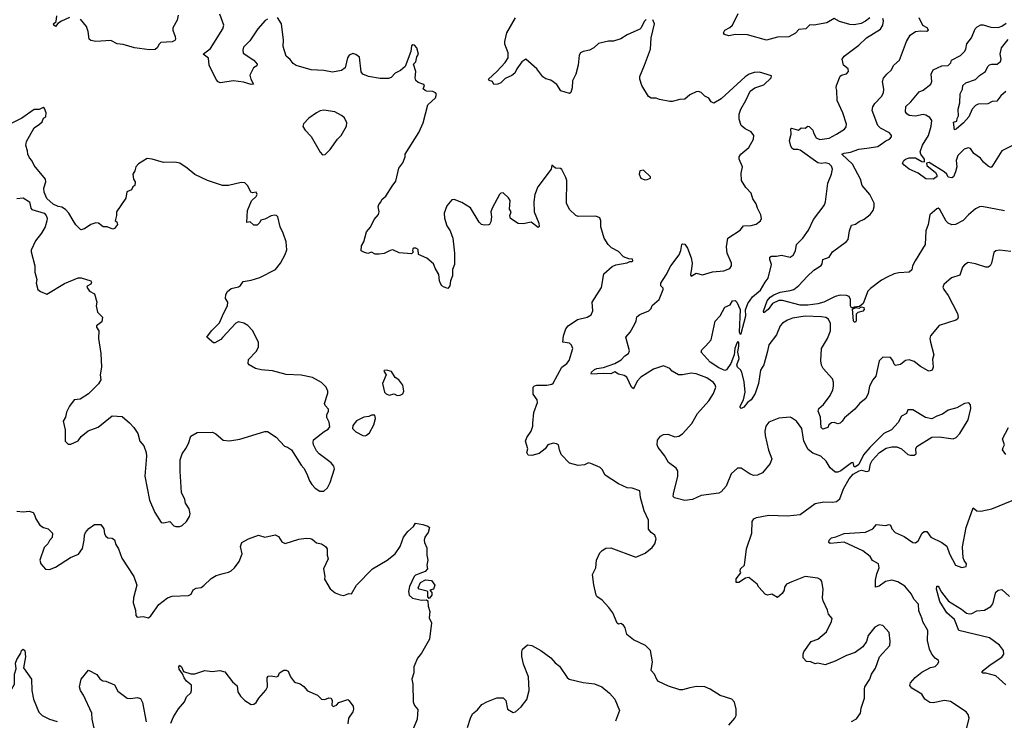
# Model space of a CAD drawing. Extents: x 2133461 to 2293071, y 753526 to 916327.
# Tile 20 of 256: x 2205438 to 2213294, y 784577 to 790169. Entities that reach past the tile are written whole.
import ezdxf

# ---------------------------------------------------------------- set-up
doc = ezdxf.new("R2010")
doc.units = 0

msp = doc.modelspace()

# ---------------------------------------------------------------- linework, layer by layer
at = {"layer": '0CON10XD'}
for points in [[(2205835, 790186.7), (2205772.2, 790157.8), (2205742.5, 790137.5), (2205725, 790116), (2205710, 790125), (2205708, 790135), (2205728.8, 790155), (2205735, 790200)], [(2206702, 790205), (2206695.8, 790164.2), (2206660, 790105), (2206660, 790085), (2206680, 790035), (2206682.5, 790015), (2206676.7, 790003.3), (2206655, 789993.3), (2206565, 789986.2), (2206550, 789975), (2206535, 789943.3), (2206517.8, 789932.2), (2206475, 789928.5), (2206355, 789943.3), (2206265, 789971.1), (2206215, 789977.5), (2206165, 790002), (2206045, 789996), (2206005, 790004), (2205992.5, 790015), (2205984.3, 790075), (2205970, 790115), (2205922.7, 790172.7)], [(2207415, 790173.3), (2207396, 790164), (2207338, 790095), (2207275, 790000), (2207225, 789950), (2207218, 789925), (2207220.7, 789900.7), (2207306.4, 789846.4), (2207332.5, 789815), (2207329.3, 789800.7), (2207302.5, 789785), (2207273.6, 789726.4), (2207281.2, 789695), (2207302.5, 789655), (2207285, 789651.2), (2207225, 789669.2), (2207145, 789680), (2207036.4, 789666.4), (2207022.5, 789672.5), (2207005, 789692.5), (2206951.2, 789805), (2206945, 789862.5), (2206902.5, 789895), (2206960.5, 789939.5), (2207060, 790095), (2207065.8, 790125), (2207035, 790213.3)], [(2210298.3, 788261.7), (2210255, 788277.5), (2210215, 788318.8), (2210159.5, 788349.5), (2210133.8, 788375), (2210101.2, 788425), (2210073.9, 788516.1), (2210073.3, 788565), (2210066.4, 788586.4), (2210035, 788600), (2209895, 788598.8), (2209875, 788606.7), (2209825, 788653.3), (2209800, 788705), (2209803.3, 788885), (2209795, 788910), (2209763, 788973), (2209751.7, 788981.7), (2209713, 788983), (2209685, 789007.5), (2209677.5, 788975), (2209572, 788835), (2209548.8, 788775), (2209540, 788715), (2209542.5, 788635), (2209580, 788545), (2209581.7, 788518.3), (2209575, 788510), (2209517.5, 788552.5), (2209455, 788540), (2209415, 788542.5), (2209355, 788583.3), (2209347.5, 788605), (2209360, 788635), (2209347, 788657), (2209350, 788725), (2209337, 788747), (2209295, 788787.5), (2209276.4, 788783.6), (2209266.4, 788773.6), (2209206.7, 788665), (2209196.7, 788635), (2209201.2, 788595), (2209196.2, 788555), (2209187.5, 788535), (2209179.3, 788530.7), (2209145, 788528.8), (2209122.5, 788535), (2209105, 788552.5), (2209035, 788668.8), (2208965, 788710), (2208905, 788733.3), (2208885, 788732.5), (2208845, 788682.5), (2208824, 788625), (2208827.5, 788585), (2208846, 788525), (2208873.9, 788483.9), (2208894.1, 788424.1), (2208906.2, 788305), (2208906, 788215), (2208891.2, 788175), (2208890.8, 788125), (2208876.2, 788085), (2208870, 788045), (2208855, 788023.8), (2208825, 788033.3), (2208806.1, 788046.1), (2208795, 788062.5), (2208786.7, 788085), (2208783.1, 788135), (2208752.5, 788185), (2208740.5, 788220.5), (2208686.1, 788266.1), (2208620, 788295), (2208616.7, 788335), (2208600, 788345), (2208583.6, 788346.4), (2208575, 788340), (2208572.5, 788325), (2208580, 788315), (2208565, 788300), (2208465, 788308), (2208415, 788332), (2208395, 788328), (2208347, 788303), (2208305, 788297.5), (2208275, 788298), (2208245, 788312.5), (2208215, 788302.5), (2208183.6, 788313.6), (2208163.8, 788323.8), (2208164, 788365), (2208183.8, 788395), (2208206, 788475), (2208237, 788513), (2208266.7, 788575), (2208300, 788615), (2208306.7, 788635), (2208298.8, 788675), (2208303.3, 788695), (2208318.3, 788711.7), (2208327.5, 788735), (2208360.5, 788759.5), (2208409.1, 788840.9), (2208440.3, 788879.7), (2208464.4, 788985), (2208494.3, 789025.7), (2208513.3, 789075), (2208513.3, 789095), (2208622.4, 789267.6), (2208658, 789345), (2208695, 789490), (2208756.2, 789545), (2208762.5, 789575), (2208756.7, 789585), (2208735, 789596.2), (2208685, 789597.5), (2208673, 789603), (2208658.3, 789618.3), (2208667.5, 789645), (2208663, 789653), (2208617.5, 789667.5), (2208598.8, 789685), (2208593.8, 789705), (2208600, 789755), (2208580, 789815), (2208598.3, 789831.7), (2208607.5, 789872.5), (2208620, 789895), (2208607.5, 789945), (2208587, 789967), (2208575, 789967.5), (2208565, 789960), (2208557.5, 789915), (2208513.6, 789796.4), (2208477.3, 789762.7), (2208435, 789742), (2208401.9, 789708.1), (2208379.7, 789700.3), (2208315, 789700.6), (2208220, 789715), (2208175, 789733.3), (2208163.9, 789753.9), (2208148.8, 789868.8), (2208120.7, 789890.7), (2208095, 789898.8), (2208066.7, 789885), (2208054.3, 789865), (2208034.2, 789785.8), (2208005.5, 789764.5), (2207935, 789751.2), (2207864.6, 789764.6), (2207765, 789768.5), (2207645, 789804.2), (2207619.4, 789819.4), (2207595, 789851.2), (2207565, 789876.7), (2207541.1, 789955), (2207542.2, 790005), (2207525.7, 790135), (2207495, 790187.5)], [(2210435, 790170), (2210420, 790155), (2210397.5, 790105), (2210385, 790092.5), (2210285, 790047.5), (2210235, 790016.2), (2210175, 789996.7), (2210135, 789996.7), (2210055, 789980), (2210020, 789945), (2209983.9, 789926.1), (2209935, 789916.2), (2209913.3, 789905), (2209901.2, 789885), (2209893.8, 789805), (2209875.7, 789734.3), (2209848, 789682), (2209847.1, 789625), (2209835, 789587.5), (2209825, 789578.8), (2209755, 789600), (2209722.3, 789652.3), (2209675.6, 789685.6), (2209637, 789697), (2209612.1, 789712.1), (2209565, 789776.7), (2209475, 789853.3), (2209445, 789832), (2209403.8, 789776.2), (2209387.3, 789742.7), (2209365.4, 789724.6), (2209310.2, 789699.8), (2209278, 789665), (2209254.2, 789654.2), (2209221.2, 789651.2), (2209210, 789675), (2209183, 789683), (2209177.5, 789695), (2209245.7, 789754.3), (2209311.9, 789828.1), (2209334.3, 789865), (2209334.2, 789904.2), (2209308.8, 789975), (2209308, 789995), (2209326, 790065), (2209393.8, 790185)], [(2212382.3, 785207.7), (2212375, 785276.7), (2212325, 785333.3), (2212295, 785338.8), (2212260.3, 785319.7), (2212206.2, 785255), (2212193.8, 785205), (2212165.6, 785164.4), (2212102.7, 785117.3), (2212035, 785094), (2211945, 785048.8), (2211865, 785020), (2211805, 785032.5), (2211785, 785027.5), (2211750, 785045), (2211715, 785047.5), (2211690, 785075), (2211688.8, 785105), (2211695, 785122.5), (2211753.8, 785205), (2211806.7, 785225), (2211875, 785283.3), (2211913.8, 785365), (2211919.3, 785389.3), (2211890, 785425), (2211883.8, 785455), (2211849.5, 785529.5), (2211844, 785555), (2211848.8, 785625), (2211838.8, 785685), (2211829.5, 785699.5), (2211805, 785710.8), (2211705, 785726), (2211597.5, 785682.5), (2211556.7, 785665), (2211540.5, 785639.5), (2211536.2, 785615), (2211522, 785588), (2211485, 785557.5), (2211440, 785585), (2211405, 785576.7), (2211385, 785583.3), (2211335, 785640), (2211322.5, 785665), (2211255, 785717.5), (2211228.8, 785711.2), (2211175, 785676), (2211155, 785677.5), (2211153.2, 785706.8), (2211192.5, 785755), (2211187, 785767), (2211190, 785785), (2211220, 785815), (2211237.5, 785945), (2211278.3, 786071.7), (2211281.2, 786165), (2211296, 786185), (2211316.2, 786195), (2211415, 786214.3), (2211565, 786208.6), (2211665, 786220), (2211785, 786306.9), (2211855, 786320.6), (2211925, 786319.2), (2211955.6, 786324.4), (2211981.2, 786345), (2212010.8, 786425), (2212055.9, 786504.1), (2212087, 786543), (2212135, 786567.5), (2212155, 786573.3), (2212195, 786563.3), (2212215, 786567.5), (2212226.2, 786625), (2212239.5, 786650.5), (2212298.8, 786715), (2212350.6, 786749.4), (2212395, 786760), (2212435, 786760.8), (2212474.1, 786744.1), (2212525, 786700), (2212545, 786692.5), (2212575, 786692.5), (2212590, 786705), (2212586.7, 786745), (2212595, 786762.5), (2212715, 786836.7), (2212775, 786838.8), (2212885, 786824), (2212910, 786835), (2212938, 786865), (2213004.2, 786975.8), (2213026.2, 787065), (2213023.3, 787095), (2213010.7, 787110.7), (2212975, 787106), (2212915, 787070.8), (2212845, 787052.9), (2212799.3, 787020.7), (2212754.4, 787005.6), (2212715, 786983.8), (2212665, 786993.3), (2212565, 787056.2), (2212523.6, 787056.4), (2212513, 787027), (2212473.3, 787005), (2212446.2, 786955), (2212393.3, 786895), (2212333.3, 786865), (2212220.8, 786755), (2212170, 786695), (2212131.7, 786618.3), (2212105, 786600), (2212095, 786600), (2212087.5, 786635), (2212075, 786633.3), (2211990.5, 786569.5), (2211965, 786557.3), (2211945, 786557.5), (2211905, 786593.1), (2211871.8, 786645), (2211830, 786685), (2211765, 786710.6), (2211729.1, 786739.1), (2211694.6, 786805), (2211678.6, 786905), (2211635, 786965.8), (2211595, 786992), (2211585, 786995.8), (2211495, 786990), (2211414.2, 786955.8), (2211390, 786925), (2211382, 786885), (2211385, 786850), (2211412.1, 786732.1), (2211438.6, 786665), (2211425, 786626.2), (2211365, 786552.9), (2211323.3, 786535), (2211295, 786530.5), (2211265, 786540.6), (2211195, 786590), (2211165, 786590), (2211114.5, 786545.5), (2211073.2, 786446.8), (2211035, 786400), (2211015, 786389.2), (2210875, 786372.5), (2210805, 786340), (2210745, 786332.2), (2210663.6, 786353.6), (2210653, 786363), (2210653.1, 786385), (2210690, 786525), (2210689.1, 786569.1), (2210675, 786590.8), (2210614, 786634), (2210581.4, 786691.4), (2210530.8, 786755), (2210522.9, 786775), (2210526.8, 786813.2), (2210550, 786845), (2210575, 786857.5), (2210609.7, 786859.7), (2210665, 786839.4), (2210696.2, 786843.8), (2210725, 786864.3), (2210801.4, 786945), (2210845, 787025.8), (2210935, 787125.8), (2210972.2, 787185), (2210991.4, 787235), (2210985.7, 787255), (2210972.2, 787272.2), (2210920.8, 787310.8), (2210835, 787343.1), (2210795, 787348.1), (2210725, 787334.4), (2210694.6, 787334.6), (2210644.6, 787364.6), (2210623.8, 787385), (2210574.4, 787405.6), (2210495, 787378.5), (2210394.2, 787315), (2210364.2, 787285), (2210335, 787222.5), (2210320, 787235), (2210280.8, 787315), (2210259.8, 787329.8), (2210215, 787340.6), (2210185, 787357.9), (2210155, 787341.5), (2210095, 787346.2), (2210000.9, 787340.9), (2209996.2, 787345), (2210001.4, 787355), (2210025, 787376.5), (2210043.3, 787385), (2210095, 787393.2), (2210185, 787424.7), (2210236.1, 787453.9), (2210265, 787486), (2210296.2, 787505), (2210302, 787525), (2210274, 787635), (2210308.8, 787675), (2210344.2, 787735.8), (2210357.5, 787765), (2210362.1, 787797.9), (2210385, 787815.8), (2210457.5, 787845), (2210476.7, 787865), (2210485, 787886.7), (2210538.8, 787935), (2210572.2, 788015), (2210571.1, 788025), (2210554.6, 788045), (2210553.9, 788066.1), (2210596.8, 788133.2), (2210632.7, 788205), (2210698.3, 788291.7), (2210712.2, 788327.8), (2210720, 788375), (2210725, 788380), (2210745, 788376.7), (2210765.8, 788345), (2210795, 788267.5), (2210804, 788225), (2210798.3, 788181.7), (2210788.8, 788135), (2210795, 788122.5), (2210835, 788146.2), (2210885, 788133.8), (2210965, 788156.2), (2211055, 788163.8), (2211105, 788182.5), (2211117.5, 788205), (2211117.5, 788225), (2211081.2, 788305), (2211076.2, 788355), (2211086.7, 788425), (2211185, 788490), (2211212.5, 788525), (2211275, 788527.1), (2211313.6, 788536.4), (2211347.5, 788565), (2211357, 788583), (2211351.7, 788611.7), (2211324.2, 788664.2), (2211315, 788700), (2211288.3, 788738.3), (2211274.5, 788784.5), (2211230.7, 788830.7), (2211197.5, 788885), (2211194.4, 788945), (2211204, 788995), (2211177.5, 789055), (2211177.5, 789075), (2211192.5, 789095), (2211255, 789148.6), (2211291.4, 789215), (2211294.2, 789244.2), (2211275, 789274.3), (2211225, 789297.5), (2211193.6, 789323.6), (2211177.1, 789375), (2211178.1, 789415), (2211190.6, 789455), (2211232.5, 789525), (2211265, 789597.5), (2211304.1, 789625.9), (2211375, 789648.8), (2211432.5, 789705), (2211435, 789720), (2211339.7, 789749.7), (2211297.3, 789747.3), (2211256.7, 789735), (2211225, 789714), (2211035, 789536.2), (2210975, 789504), (2210955, 789513.3), (2210935, 789543.8), (2210905, 789558.8), (2210875, 789586.7), (2210855, 789596.7), (2210835, 789593.3), (2210785, 789568.8), (2210745, 789533.8), (2210705, 789533.3), (2210645, 789516.2), (2210625, 789516.2), (2210541.7, 789531.7), (2210515, 789543.3), (2210475, 789542), (2210454.3, 789555), (2210402.6, 789642.6), (2210384.5, 789695), (2210386.2, 789715), (2210423.8, 789805), (2210472, 789935), (2210476.2, 790025), (2210502, 790135), (2210489.3, 790169.3)], [(2212220.8, 790185), (2212185, 790157.1), (2212150.3, 790139.7), (2212095, 790128.5), (2212060.8, 790130.8), (2211980, 790155), (2211935, 790179.2), (2211876.7, 790145), (2211775, 790126.7), (2211743, 790127), (2211710, 790095), (2211655, 790090), (2211627.9, 790062.1), (2211575, 790031.2), (2211485, 790030.5), (2211395, 790005.6), (2211245, 790048.9), (2211149.7, 790050.3), (2211095, 790040.8), (2211060.7, 790050.7), (2211053.3, 790065), (2211063.8, 790085), (2211104.4, 790105.6), (2211124, 790125), (2211170.3, 790219.7)], [(2212450.8, 788149.2), (2212415, 788140.3), (2212358.6, 788115), (2212315, 788090.4), (2212225, 788023.9), (2212205, 788001.9), (2212167.4, 787902.6), (2212139.2, 787880.8), (2212095, 787875.4), (2212085, 787868.8), (2212075, 787870), (2212065.2, 787885.2), (2212065.5, 787935.5), (2212055, 787958.8), (2212035, 787968.8), (2211985, 787970.8), (2211945, 787960), (2211855, 787915.3), (2211805, 787901.2), (2211725, 787890.6), (2211665, 787890.8), (2211525, 787927.5), (2211495, 787927.3), (2211445.4, 787904.6), (2211410, 787855), (2211375, 787830), (2211373, 787843), (2211402.5, 787925), (2211426.1, 787955), (2211455, 787974.2), (2211505, 787993.4), (2211586.4, 788006.4), (2211614, 788015), (2211655, 788047.5), (2211719.8, 788120.2), (2211775, 788169.5), (2211833, 788207), (2211840.7, 788219.3), (2211846.2, 788255), (2211896, 788275), (2211924, 788315), (2212035, 788398), (2212046.7, 788415), (2212057.5, 788485), (2212075, 788528), (2212105, 788536.2), (2212135, 788558.6), (2212175, 788576.9), (2212223.5, 788615), (2212246.2, 788645), (2212256.4, 788675), (2212254.6, 788704.6), (2212219.5, 788775), (2212159.4, 788845), (2212146.2, 788895), (2212081.2, 789015), (2211998, 789095), (2212015.5, 789104.5), (2212067.6, 789112.4), (2212132.5, 789135), (2212196.5, 789143.5), (2212285, 789157.5), (2212347.9, 789202.1), (2212377.5, 789215), (2212392.5, 789235), (2212392.5, 789245), (2212376.7, 789265), (2212305, 789304), (2212285, 789323.8), (2212239.4, 789445), (2212245, 789473.3), (2212260.3, 789499.7), (2212312.8, 789557.2), (2212328.5, 789585), (2212332.5, 789615), (2212322.9, 789675), (2212328.5, 789701.5), (2212355.5, 789734.5), (2212391.4, 789765), (2212412, 789805), (2212458.6, 789845), (2212511.9, 789995), (2212543.4, 790046.6), (2212585, 790074), (2212625, 790080), (2212675, 790077.5), (2212690, 790085), (2212677.5, 790105), (2212643.9, 790123.9), (2212613.4, 790183.4)], [(2211953.8, 789256.2), (2212018, 789295), (2212032, 789315), (2212035.7, 789334.3), (2212004.5, 789425), (2211960, 789525), (2211958, 789605), (2211951.2, 789625), (2211953.8, 789645), (2211982.9, 789717.1), (2211995, 789726), (2212035, 789736.2), (2212050, 789755), (2212046.8, 789776.8), (2212010, 789805), (2212001.2, 789855), (2212015, 789878.8), (2212133.3, 789965), (2212195, 790023.8), (2212305, 790093.8), (2212324.2, 790125), (2212328.7, 790158.7), (2212325, 790178.8)], [(2213365, 789168.6), (2213275, 789122), (2213195, 788994), (2213185, 788990), (2213165, 789000), (2213128.3, 789031.7), (2213102.7, 789062.7), (2213051.3, 789101.3), (2213025, 789140), (2213005, 789145.6), (2212972.5, 789135), (2212922.9, 789085), (2212910.5, 789045), (2212913.6, 788995), (2212905.4, 788955), (2212886.9, 788915), (2212875, 788907.1), (2212845, 788913.1), (2212835.8, 788935), (2212814.7, 788954.7), (2212695, 789029.3), (2212672.5, 789025), (2212674.5, 789005), (2212745, 788950), (2212755, 788931.2), (2212755.2, 788914.8), (2212725, 788896.5), (2212668.1, 788898.1), (2212605, 788943.3), (2212535, 788976.2), (2212495, 789007.5), (2212482.2, 789025), (2212491.8, 789045), (2212506.2, 789055), (2212535, 789067.5), (2212585, 789066), (2212635, 789036.7), (2212656.4, 789033.6), (2212656.2, 789055), (2212626.3, 789095), (2212623.5, 789115), (2212642, 789168), (2212689.8, 789245), (2212708.9, 789318.9), (2212714.2, 789364.2), (2212698.7, 789388.7), (2212667.2, 789407.2), (2212645, 789412.4), (2212585, 789399.2), (2212534, 789405), (2212516.6, 789416.6), (2212506.2, 789435), (2212506.7, 789475), (2212547.7, 789512.3), (2212615, 789593.3), (2212645, 789606), (2212708, 789655), (2212715.6, 789675), (2212708.9, 789735), (2212725, 789768.6), (2212795, 789801.9), (2212845.5, 789804.5), (2212866.7, 789825), (2212873.3, 789845), (2212945, 789882.9), (2212976, 789914), (2212987.8, 789935), (2212994.5, 789975.5), (2213031.2, 790025), (2213061.2, 790095), (2213077.7, 790112.3), (2213105, 790128.8), (2213125, 790129.2), (2213185, 790110), (2213245, 790107.5), (2213275, 790117.2), (2213309.1, 790140.9)], [(2213305, 789596.7), (2213265, 789561.2), (2213235, 789520), (2213197.5, 789515), (2213161.7, 789498.3), (2213085, 789494.5), (2213065, 789485.5), (2213037.1, 789455), (2213010, 789395), (2212968, 789345), (2212910, 789295), (2212895, 789290), (2212888.3, 789351.7), (2212915, 789360), (2212918.3, 789381.7), (2212929.3, 789400.7), (2212926.7, 789455), (2212940, 789505), (2212941.7, 789578.3), (2212960, 789615), (2212963.8, 789645), (2212987.5, 789665), (2213065, 789692.5), (2213095, 789724), (2213142.5, 789755), (2213162.2, 789795), (2213175, 789807.8), (2213195, 789814.5), (2213236.7, 789815), (2213264.3, 789835), (2213267.5, 789855), (2213259.5, 789895), (2213270, 789945), (2213325, 790011.8)], [(2206715, 786123.8), (2206735, 786133.3), (2206770, 786165), (2206793.8, 786205), (2206798, 786225), (2206790.8, 786265), (2206760.6, 786310.6), (2206755, 786340), (2206729.2, 786395), (2206718, 786565), (2206718.8, 786655), (2206733.8, 786705), (2206765, 786747.5), (2206783.9, 786786.1), (2206802.5, 786845), (2206855, 786873.3), (2206976.1, 786876.1), (2207003.6, 786863.6), (2207062.3, 786812.3), (2207113, 786807), (2207195, 786820), (2207395, 786883.3), (2207415, 786882.5), (2207485, 786837.5), (2207550, 786765), (2207575, 786757.5), (2207606.4, 786736.4), (2207683.9, 786613.9), (2207705, 786590), (2207730, 786545), (2207749.7, 786489.7), (2207769.1, 786459.1), (2207795, 786430), (2207833.8, 786406.2), (2207865, 786406.2), (2207895, 786433.3), (2207914.3, 786475), (2207948.6, 786585), (2207945, 786606.7), (2207923.2, 786633.2), (2207827.5, 786705), (2207807, 786727), (2207782.5, 786775), (2207780, 786795), (2207783.6, 786816.4), (2207867, 786883), (2207899.3, 786900.7), (2207911.7, 786918.3), (2207907, 786957), (2207887.5, 786995), (2207887.5, 787015), (2207902.5, 787045), (2207901.7, 787061.7), (2207875, 787090), (2207870, 787105), (2207897, 787187), (2207897.5, 787205), (2207882.5, 787235), (2207845, 787272.5), (2207775, 787312.5), (2207685, 787332.5), (2207565, 787337.5), (2207456.1, 787366.1), (2207363.6, 787373.6), (2207320, 787385), (2207270, 787415), (2207260, 787425), (2207263, 787457), (2207325, 787520), (2207342.5, 787555), (2207342.5, 787595), (2207295, 787687.5), (2207257.7, 787727.7), (2207227.7, 787747.7), (2207185, 787756.7), (2207163.9, 787746.1), (2207056.4, 787633.6), (2207043.6, 787616.4), (2206995, 787590), (2206985, 787590), (2206932.5, 787635), (2206967.5, 787685), (2207031.2, 787748.8), (2207063.3, 787825), (2207096.7, 787885), (2207100, 787915), (2207080, 787945), (2207082.5, 787975), (2207095, 788000), (2207125, 788022.5), (2207185, 788036.7), (2207201.2, 788048.8), (2207221.4, 788078.6), (2207285, 788090), (2207355, 788112.5), (2207480, 788175), (2207520, 788225), (2207556.2, 788295), (2207568.3, 788331.7), (2207563.8, 788395), (2207541.2, 788465), (2207516.7, 788515), (2207496.7, 788595), (2207486.1, 788606.1), (2207475, 788610), (2207445, 788603.8), (2207395, 788577.5), (2207361.7, 788568.3), (2207355, 788550), (2207331.7, 788528.3), (2207305, 788530), (2207277, 788557), (2207251.7, 788551.7), (2207255.8, 788645), (2207287.5, 788722.5), (2207325, 788757.5), (2207333.3, 788775), (2207325, 788792.5), (2207295, 788787.5), (2207283.6, 788793.6), (2207275, 788810), (2207256.1, 788846.1), (2207235, 788866.2), (2207205, 788870), (2207105, 788844.4), (2207055, 788845.7), (2206936.4, 788886.4), (2206835, 788934.3), (2206775.4, 788985.4), (2206715, 789024.2), (2206675, 789032), (2206585, 789029.4), (2206493.9, 789056.1), (2206455, 789061.2), (2206385, 789017.5), (2206364, 788995), (2206356.2, 788963.8), (2206340, 788935), (2206347.5, 788895), (2206360, 788875), (2206357.5, 788845), (2206340, 788835), (2206329.3, 788810.7), (2206293.8, 788795), (2206286.2, 788745), (2206210, 788635), (2206210, 788605), (2206200, 788565), (2206212.5, 788555), (2206217.5, 788535), (2206195, 788502.5), (2206182.5, 788497.5), (2206136.1, 788516.1), (2206105, 788516), (2206065.9, 788545.9), (2206045, 788547.5), (2206006.4, 788533.6), (2205955, 788500), (2205925, 788492.5), (2205885, 788532.5), (2205866, 788566), (2205830, 788625), (2205802.5, 788655), (2205775, 788672.5), (2205745, 788677.5), (2205705, 788696.7), (2205655, 788742.5), (2205633, 788793), (2205630, 788825), (2205646.2, 788875), (2205643.3, 788895), (2205554.2, 789004.2), (2205536.1, 789046.1), (2205516.4, 789066.4), (2205502.5, 789095), (2205501.7, 789121.7), (2205487.5, 789165), (2205493, 789197), (2205552.5, 789305), (2205597.5, 789335), (2205617.5, 789355), (2205627, 789383), (2205646.1, 789393.9), (2205648.8, 789425), (2205635, 789460), (2205625, 789467.5), (2205595, 789452.5), (2205555, 789451.2), (2205455, 789383.3), (2205375, 789343.8)], [(2207855, 789090), (2207875, 789092.5), (2207915, 789132.5), (2207973.3, 789215), (2208003.3, 789245), (2208045, 789320), (2208047.5, 789345), (2208030, 789385), (2208005.7, 789405.7), (2207952.7, 789432.7), (2207865, 789447.5), (2207835, 789442), (2207805, 789426.2), (2207745, 789383.8), (2207702.7, 789337.3), (2207696.4, 789316.4), (2207715, 789286.7), (2207765, 789236.7), (2207835, 789112.5), (2207855, 789090)], [(2213345, 788320), (2213255, 788330), (2213226.1, 788323.9), (2213209.5, 788310.5), (2213192, 788225), (2213181.2, 788205), (2213165.8, 788194.2), (2213145, 788194.2), (2213065, 788220.8), (2213005, 788231.2), (2212975, 788213.8), (2212960.8, 788195), (2212938.7, 788131.3), (2212871.3, 788108.7), (2212811.2, 788055), (2212803.3, 788035), (2212810, 788015), (2212845, 787966.7), (2212920, 787825), (2212926.1, 787793.9), (2212920, 787780), (2212908, 787772), (2212772.8, 787727.2), (2212704, 787645), (2212700, 787625), (2212704.1, 787595.9), (2212731.2, 787495), (2212719.3, 787460.7), (2212726.2, 787395), (2212717.3, 787372.7), (2212695, 787363.8), (2212685, 787366.2), (2212625, 787400), (2212575, 787441.5), (2212535, 787454.5), (2212505, 787448.9), (2212465, 787415.8), (2212425, 787410), (2212415, 787420), (2212405, 787448.8), (2212385, 787472), (2212325, 787476.7), (2212296, 787445), (2212267.3, 787322.7), (2212244, 787295), (2212217.5, 787245), (2212208.6, 787185), (2212190, 787145), (2212140.3, 787109.7), (2212099.7, 787060.3), (2212017.9, 786992.1), (2211998.8, 786965), (2211985, 786950), (2211965, 786943.3), (2211935, 786953.8), (2211915, 786951.2), (2211894.2, 786935.8), (2211886, 786914), (2211845, 786901.4), (2211831.5, 786915), (2211826.2, 786996.2), (2211807.5, 787045), (2211813.8, 787065), (2211851.9, 787098.1), (2211905, 787168.8), (2211925.6, 787215), (2211931.4, 787245), (2211931.4, 787275), (2211923.4, 787303.4), (2211847.5, 787385), (2211835, 787412.5), (2211830, 787445), (2211835.5, 787545), (2211882.2, 787625), (2211905.9, 787685.9), (2211907.5, 787745), (2211889.7, 787779.7), (2211870.9, 787790.9), (2211835, 787798.8), (2211705, 787801.6), (2211605, 787786.9), (2211565, 787771.4), (2211525, 787746.9), (2211505.6, 787725), (2211475, 787653.8), (2211414.4, 787575), (2211403.4, 787523.4), (2211376, 787415), (2211349.3, 787370.7), (2211333.5, 787265), (2211305.6, 787185), (2211275, 787135.6), (2211245.4, 787114.6), (2211215, 787075.7), (2211195, 787066), (2211186, 787075), (2211187.1, 787085), (2211214, 787136), (2211226.7, 787195), (2211218.9, 787278.9), (2211198.2, 787355), (2211188.1, 787375), (2211164.7, 787394.7), (2211160.7, 787415), (2211177.8, 787465), (2211166.5, 787515), (2211176.8, 787565), (2211175, 787594.4), (2211165, 787596.9), (2211153.2, 787575), (2211144, 787545), (2211139.4, 787495), (2211112.4, 787425), (2211076.6, 787375), (2211065, 787370.4), (2211015, 787391.7), (2210946.7, 787435), (2210875, 787514.3), (2210880, 787535), (2210913, 787567), (2210955.8, 787615), (2210985.8, 787764.2), (2211026.2, 787805), (2211064, 787875), (2211107.6, 787892.4), (2211125, 787926), (2211145, 787926.7), (2211159.8, 787915), (2211187.3, 787855), (2211178, 787675), (2211185, 787660.3), (2211195, 787664.7), (2211232.4, 787805), (2211227.5, 787852.5), (2211246.7, 787905), (2211285, 787958.1), (2211348.7, 788011.3), (2211384.5, 788075), (2211408.9, 788105), (2211436.9, 788215), (2211423.6, 788255), (2211423.3, 788275), (2211435, 788282.2), (2211475, 788281.9), (2211515, 788290), (2211585.7, 788274.3), (2211610.3, 788289.7), (2211628.6, 788325), (2211635.7, 788375), (2211685.7, 788425), (2211730.3, 788489.7), (2211772.2, 788575), (2211856, 788685), (2211868, 788715), (2211886.7, 788865), (2211914.6, 788935), (2211922.7, 788975), (2211915, 789000.8), (2211895, 789018.2), (2211865, 789026.2), (2211835, 789021.2), (2211805, 789027.5), (2211665, 789127.5), (2211645, 789133.8), (2211615, 789132), (2211600, 789140), (2211589.5, 789159.5), (2211580, 789205), (2211593.8, 789255), (2211591.2, 789298.8), (2211595, 789302.5), (2211651.7, 789288.3), (2211673, 789307), (2211705, 789302.5), (2211725, 789320), (2211737, 789317), (2211767, 789287), (2211770, 789265), (2211792.5, 789225), (2211822.5, 789212.5), (2211895, 789222.5), (2211953.8, 789256.2)], [(2210425, 788891.2), (2210445, 788893.3), (2210470, 788905), (2210470, 788915), (2210415, 788967.5), (2210387, 788963), (2210380, 788935), (2210393.3, 788905), (2210425, 788891.2)], [(2205415, 788741.2), (2205465, 788746.7), (2205516.2, 788715), (2205526.7, 788665), (2205535, 788653.8), (2205633.6, 788623.6), (2205650, 788605), (2205656.2, 788585), (2205656.1, 788563.9), (2205641.2, 788515), (2205613.3, 788465), (2205563.3, 788405), (2205529.3, 788330.7), (2205528.8, 788315), (2205560, 788205), (2205558, 788155), (2205574, 788095), (2205569.2, 788065), (2205584.2, 788015), (2205605, 787998.9), (2205655, 787978.8), (2205795, 788064.4), (2205905, 788107.5), (2205928.3, 788108.3), (2206006.2, 788085), (2206010, 788075), (2206005, 788057.5), (2205977, 788043), (2205973.3, 788035), (2205995, 788002.5), (2206035, 787980), (2206053.3, 787915), (2206047.5, 787885), (2206058.8, 787835), (2206098.8, 787795), (2206093.6, 787756.4), (2206051.2, 787725), (2206051.2, 787715), (2206068.8, 787685), (2206066.2, 787625), (2206086.2, 787505), (2206090, 787395), (2206080, 787335), (2206086.2, 787295), (2206068.3, 787261.7), (2205986.8, 787183.2), (2205920, 787140), (2205872.5, 787135), (2205835.6, 787084.4), (2205812.7, 787037.3), (2205803.9, 786996.1), (2205786.2, 786965), (2205801.2, 786895), (2205800, 786805), (2205825, 786780), (2205845, 786782.5), (2205905, 786807.5), (2205928.3, 786841.7), (2205985, 786887.5), (2206065, 786916.7), (2206175, 787006), (2206255, 787002.9), (2206315, 786952.5), (2206350, 786915), (2206380, 786865), (2206398, 786805), (2206427.4, 786767.4), (2206446.7, 786715), (2206450, 786685), (2206437.5, 786525), (2206473.3, 786335), (2206516, 786235), (2206567.5, 786155), (2206585, 786152), (2206635, 786163.8), (2206669.3, 786129.3), (2206685, 786123.3), (2206715, 786123.8)], [(2213294.4, 788644.4), (2213115, 788678), (2213094.3, 788675.7), (2213065, 788660.8), (2213007.3, 788612.7), (2212964.1, 788565.9), (2212905, 788533.8), (2212875, 788532), (2212845, 788545.8), (2212830.8, 788560.8), (2212780, 788655), (2212765, 788663.8), (2212755, 788660), (2212699.1, 788610.9), (2212687.3, 788535), (2212668.1, 788485), (2212661.9, 788375), (2212581.1, 788245), (2212562, 788205), (2212556.6, 788173.4), (2212535, 788154.4), (2212450.8, 788149.2)], [(2211095, 784538.8), (2211144, 784595), (2211154.1, 784615.9), (2211153.8, 784665), (2211141.7, 784721.7), (2211120, 784745), (2211026.1, 784776.1), (2210947.5, 784825), (2210905, 784843.8), (2210838.3, 784848.3), (2210784.1, 784835.9), (2210725, 784820), (2210705, 784821.2), (2210615, 784848.8), (2210535, 784887.5), (2210521.7, 784901.7), (2210502.5, 784945), (2210477.5, 784975), (2210486.7, 785045), (2210470, 785135), (2210430, 785175), (2210335, 785220), (2210282.3, 785262.3), (2210270, 785315), (2210255, 785337.5), (2210235, 785350), (2210215, 785343.3), (2210205, 785352.5), (2210170, 785435), (2210138.8, 785478.8), (2210086.2, 785535), (2210043.3, 785565), (2210037.5, 785575), (2210018.8, 785658.8), (2210009.3, 785740.7), (2210033.8, 785795), (2210039.2, 785855), (2210067.3, 785912.7), (2210085, 785933.3), (2210115, 785950), (2210155, 785953.8), (2210355, 785880), (2210428.6, 785911.4), (2210484.1, 785955.9), (2210506.2, 785985), (2210516.7, 786025), (2210506.1, 786056.1), (2210475, 786076.7), (2210455, 786102.5), (2210454, 786175), (2210420.3, 786250.3), (2210390.6, 786355), (2210385, 786407.5), (2210325, 786431.2), (2210285, 786433.3), (2210215, 786465.8), (2210110, 786535), (2210085, 786580), (2210070, 786595), (2209995, 786627.5), (2209975, 786632), (2209945, 786616), (2209895, 786610.8), (2209825, 786628.8), (2209759.1, 786699.1), (2209744.2, 786735), (2209736.7, 786775), (2209720, 786785), (2209695, 786788), (2209652.5, 786775), (2209630, 786745), (2209583.9, 786706.1), (2209525, 786690), (2209495, 786692.5), (2209483.3, 786715), (2209493.3, 786745), (2209474.2, 786805), (2209485, 786833.3), (2209520, 786885), (2209532.5, 786925), (2209531.2, 786948.8), (2209538.8, 787035), (2209570, 787115), (2209566.7, 787135), (2209535, 787180), (2209536, 787235), (2209545, 787248), (2209565, 787252.9), (2209645, 787250.8), (2209685, 787260), (2209695, 787268.8), (2209764.2, 787395), (2209804, 787425), (2209822.1, 787447.9), (2209851.1, 787545), (2209841.8, 787571.8), (2209825, 787588), (2209772.5, 787595), (2209776.7, 787645), (2209795, 787702.5), (2209813.3, 787725), (2209887.5, 787775), (2209965, 787796), (2209997, 787813), (2210012, 787845), (2210004.2, 787915), (2210079.7, 788030.3), (2210098.3, 788141.7), (2210165, 788200), (2210195, 788212), (2210285, 788227.5), (2210305, 788240), (2210325, 788240), (2210330, 788245), (2210328.3, 788258.3), (2210298.3, 788261.7)], [(2212105, 787754.5), (2212095, 787754.5), (2212090.4, 787765), (2212082.4, 787857.6), (2212108.3, 787871.7), (2212135, 787866.7), (2212153.3, 787876.7), (2212173.2, 787873.2), (2212175, 787856.7), (2212165, 787842.9), (2212125, 787831.1), (2212110.8, 787819.2), (2212111.4, 787765), (2212105, 787754.5)], [(2208450.7, 787170.7), (2208475, 787173.3), (2208495, 787182.5), (2208503.3, 787205), (2208495, 787252.5), (2208462.5, 787295), (2208433.6, 787313.6), (2208405, 787360), (2208365, 787372.5), (2208345, 787370), (2208342.5, 787365), (2208362.5, 787335), (2208332.5, 787265), (2208347.5, 787195), (2208361.7, 787181.7), (2208385, 787172.5), (2208425, 787182.5), (2208450.7, 787170.7)], [(2208195, 786847.5), (2208205, 786852.5), (2208228.3, 786871.7), (2208263.6, 786936.4), (2208276.7, 786985), (2208271.7, 787011.7), (2208245, 787012.5), (2208225, 787002.5), (2208185, 786997.5), (2208125, 786967.5), (2208095, 786930), (2208092.5, 786905), (2208119.3, 786879.3), (2208175, 786850), (2208195, 786847.5)], [(2213305, 786697.5), (2213280, 786735), (2213283.3, 786755), (2213296.2, 786775), (2213280, 786825), (2213327.1, 786915)], [(2212989.5, 784495), (2213012, 784595), (2213005, 784622.5), (2212988.8, 784645), (2212865, 784728.1), (2212815.7, 784734.3), (2212725, 784715.8), (2212699.7, 784719.7), (2212658.8, 784745), (2212636.2, 784785), (2212556, 784835), (2212540, 784855), (2212546, 784875), (2212582.1, 784917.9), (2212635, 784961.1), (2212705, 784999.4), (2212742.1, 785007.9), (2212761.2, 785025), (2212770, 785045), (2212767.5, 785055), (2212743, 785073), (2212715.5, 785105.5), (2212695.6, 785145), (2212681.9, 785215), (2212682.7, 785292.7), (2212642.6, 785362.6), (2212638.3, 785388.3), (2212612.1, 785452.1), (2212608.1, 785505), (2212571.1, 785545), (2212554.4, 785585), (2212499.1, 785649.1), (2212445, 785682.5), (2212395, 785694.7), (2212345, 785685.4), (2212295, 785646.8), (2212265, 785640), (2212265.3, 785694.7), (2212275.7, 785745), (2212296, 785795), (2212288.8, 785825), (2212242.1, 785852.1), (2212223.9, 785883.9), (2212165, 785930), (2212015, 785997.8), (2211905, 785988), (2211894.3, 785995), (2211896.2, 786015), (2211915, 786034), (2211948.8, 786041.2), (2212015, 786069.2), (2212185, 786078.6), (2212243.3, 786105), (2212275, 786140), (2212345, 786132), (2212375, 786140.8), (2212385.6, 786135.6), (2212396, 786105), (2212423.3, 786075), (2212494.6, 786044.6), (2212565, 785997.5), (2212585, 785994.2), (2212605, 786010), (2212638.8, 786071.2), (2212655, 786083.8), (2212675, 786083.8), (2212707.7, 786037.7), (2212795, 785996.2), (2212835, 785966.7), (2212856.1, 785906.1), (2212905, 785816.7), (2212955, 785796.7), (2212990, 785805), (2212992.5, 785825), (2212972.3, 785852.3), (2212966.2, 785875), (2212959.3, 785960.7), (2212988.6, 786115), (2213045, 786272.5), (2213075, 786250), (2213105, 786246.7), (2213195, 786264), (2213355, 786332)], [(2205415, 786247.5), (2205465, 786242), (2205515, 786245.8), (2205545.8, 786235.8), (2205557.7, 786217.7), (2205566.7, 786185), (2205598.8, 786135), (2205627.5, 786115), (2205665, 786104.2), (2205700, 786070), (2205696.2, 786035), (2205675, 786012.5), (2205663.3, 785985), (2205634.1, 785955.9), (2205598, 785855), (2205606, 785825), (2205645, 785783.8), (2205675, 785782), (2205725, 785798.8), (2205844.3, 785875.7), (2205906.6, 785903.4), (2205938.3, 785948.3)], [(2205938.3, 785948.3), (2205952.5, 786015), (2205954.2, 786055), (2205962.5, 786075), (2205990.7, 786109.3), (2206035, 786140.8), (2206085, 786138.8), (2206108.8, 786105), (2206113.6, 786066.4), (2206125, 786046.7), (2206142.3, 786032.3), (2206175, 786030), (2206195, 786017.5), (2206205, 785980), (2206226.7, 785945), (2206252.3, 785872.3), (2206348.8, 785725), (2206373.3, 785655), (2206345.8, 785554.2), (2206342.5, 785515), (2206361.2, 785455), (2206363.8, 785415), (2206375, 785400), (2206423.6, 785406.4), (2206465.9, 785394.1), (2206485, 785410), (2206547.9, 785502.1), (2206617.5, 785555), (2206655, 785568.8), (2206785, 785572.5), (2206806.1, 785583.9), (2206821.2, 785618.8), (2206845, 785630.8), (2206885, 785638), (2206907.9, 785652.1), (2206965, 785708), (2207005, 785732), (2207061.4, 785748.6), (2207105, 785758.6), (2207125, 785770.8), (2207152.9, 785795), (2207190.6, 785845), (2207212.2, 785905), (2207201.1, 785965), (2207211.8, 785995), (2207265, 786024.7), (2207344, 786054), (2207395, 786040), (2207477, 786057), (2207503, 786043), (2207530.7, 786000.7), (2207555, 785987.5), (2207665, 786022.5), (2207725, 786031.1), (2207755, 786028.9), (2207772.1, 786022.1), (2207805, 785994), (2207845, 785986), (2207877.5, 785965), (2207890, 785945), (2207890, 785895), (2207898, 785865), (2207861.2, 785785), (2207873.3, 785725), (2207870, 785705), (2207915, 785626), (2207955, 785593.3), (2207995, 785578.8), (2208025, 785573.8), (2208065, 785590), (2208085, 785587.5), (2208124.2, 785655), (2208253.8, 785786.2), (2208371.2, 785855), (2208433.2, 785906.8), (2208474.2, 785965), (2208501.1, 786038.9), (2208535.6, 786084.4), (2208580, 786125), (2208595, 786150), (2208655, 786140), (2208695, 786126.7), (2208707.5, 786115), (2208696.2, 786075), (2208671.7, 786038.3), (2208665.8, 786015), (2208668, 785995), (2208686, 785955), (2208685.9, 785895.9), (2208693.3, 785855), (2208686.7, 785815), (2208692, 785785), (2208674, 785765), (2208595, 785735.3), (2208584.8, 785725.2), (2208547.8, 785645), (2208540, 785605), (2208545.5, 785575.5), (2208572.9, 785552.9), (2208645, 785536.7), (2208685, 785540), (2208695, 785530), (2208697, 785487), (2208710, 785445), (2208706.2, 785395), (2208723.8, 785355), (2208707.1, 785225), (2208645, 785113.3), (2208613.3, 785073.3), (2208582, 785005), (2208582, 784955), (2208567.5, 784905), (2208574.2, 784865), (2208576.2, 784725), (2208588.8, 784695), (2208613.6, 784663.6), (2208608.8, 784585), (2208580, 784515)], [(2208705, 785550), (2208693.3, 785563.3), (2208693.3, 785603.3), (2208688.8, 785608.8), (2208625, 785623.3), (2208616.9, 785635), (2208635, 785676.5), (2208675, 785697.7), (2208724.2, 785694.2), (2208750, 785655), (2208740, 785625), (2208710, 785615), (2208727.5, 785597.5), (2208727, 785577), (2208705, 785550)], [(2213305, 784860), (2213225, 784932.5), (2213145, 784954), (2213123, 784953), (2213115, 784960), (2213123.8, 784975), (2213180.2, 785019.8), (2213275, 785080.6), (2213290, 785105), (2213286.9, 785135), (2213255, 785175.7), (2213175, 785234.5), (2212930.6, 785295), (2212895, 785381.4), (2212835, 785435.7), (2212780.4, 785525), (2212752.9, 785625), (2212755, 785646.7), (2212765, 785647.5), (2212775, 785635.8), (2212791.2, 785601.2), (2212847.4, 785527.4), (2212953.3, 785463.3), (2212992.6, 785432.6), (2213015, 785427.3), (2213035, 785430.8), (2213075, 785450.8), (2213134.2, 785455.8), (2213185, 785486.7), (2213202.3, 785507.7), (2213225, 785598.8), (2213243.2, 785616.8), (2213275, 785620.8), (2213334.2, 785564.2)], [(2212075, 784568), (2212115, 784590), (2212145.8, 784634.2), (2212151.2, 784675), (2212178, 784755), (2212176.9, 784825), (2212181.9, 784845), (2212220.8, 784905), (2212234.4, 784945.6), (2212265, 784993.3), (2212298, 785085), (2212380, 785175), (2212382.3, 785207.7)], [(2205365.4, 784515.4), (2205328.1, 784608.1), (2205320.6, 784635), (2205320, 784675), (2205352.5, 784785), (2205396.9, 784865), (2205396.2, 784945), (2205410.7, 784989.3), (2205406.1, 785033.9), (2205415, 785062.5), (2205448, 785112), (2205452, 785135), (2205465, 785146.2), (2205478.8, 785135), (2205483.8, 785085), (2205480, 785055), (2205470, 784995), (2205532, 784905), (2205536.1, 784816.1), (2205549.2, 784745), (2205591.2, 784641.2), (2205617.5, 784615), (2205675, 784587.5), (2205738.6, 784568.6)], [(2209010.9, 784519.1), (2209033.8, 784595), (2209051.7, 784628.3), (2209089.5, 784660.5), (2209125, 784702.5), (2209164.1, 784725.9), (2209245, 784755.8), (2209295, 784757.5), (2209316.2, 784735), (2209330, 784665), (2209375, 784640.8), (2209395, 784646), (2209440, 784685), (2209485.5, 784744.5), (2209504.1, 784814.1), (2209498.8, 784925), (2209456.7, 785025), (2209443.6, 785086.4), (2209443.3, 785125), (2209450, 785145), (2209490.7, 785179.3), (2209525, 785173.8), (2209595, 785133.8), (2209675.8, 785075.8), (2209710, 785035), (2209745, 785010), (2209805, 784917.5), (2209822.5, 784905), (2209935, 784878.8), (2210025, 784868.8), (2210083.3, 784843.3), (2210142.5, 784795), (2210187.5, 784745), (2210222.5, 784655), (2210190.7, 784569.3)], [(2206031.9, 784515), (2206017.1, 784585), (2206014.2, 784635), (2205948.1, 784778.1), (2205923.8, 784815), (2205916, 784845), (2205930, 784905), (2205986.2, 784976.2), (2206053.6, 784943.6), (2206077, 784907), (2206102, 784892), (2206125, 784888.8), (2206195, 784860), (2206220.3, 784810.3), (2206295, 784753.3), (2206325, 784750), (2206375, 784760), (2206402.5, 784752.5), (2206418.3, 784718.3), (2206446.7, 784565)], [(2206643.3, 784555), (2206666.4, 784603.6), (2206705, 784667.5), (2206753.3, 784725), (2206768.8, 784765), (2206804.3, 784795.7), (2206810, 784815), (2206807.9, 784857.9), (2206768.8, 784888.8), (2206750, 784915), (2206738, 784948), (2206711.2, 784985), (2206707.5, 785005), (2206713.3, 785016.7), (2206728.8, 785005), (2206746.4, 784966.4), (2206805, 784946.9), (2206835, 784947.8), (2206915, 784974.5), (2206975, 784967.8), (2207035.8, 784975.8), (2207075, 784963.5), (2207135, 784884.2), (2207172, 784852), (2207179.5, 784805), (2207199.8, 784769.8), (2207234.4, 784734.4), (2207285, 784703.3), (2207305, 784706.7), (2207325, 784720), (2207346, 784755), (2207402.1, 784817.9), (2207414.2, 784845), (2207412.5, 784915), (2207420.7, 784929.3), (2207445, 784931.2), (2207486.4, 784923.6), (2207499.3, 784930.7), (2207510, 784955), (2207545, 784976.7), (2207565, 784977.5), (2207579.3, 784969.3), (2207597.5, 784925), (2207630.7, 784880.7), (2207675, 784867.5), (2207705, 784847.5), (2207735, 784812.5), (2207815, 784777.5), (2207846.4, 784746.4), (2207873, 784743), (2207905, 784756.2), (2207923.6, 784753.6), (2207930, 784735), (2207928.3, 784698.3), (2207938.3, 784688.3), (2207965, 784697.5), (2207985, 784720), (2208055, 784742), (2208065, 784736), (2208099.1, 784689.1), (2208102.5, 784665), (2208096.4, 784643.6), (2208061.2, 784595), (2208055, 784550)]]:
    msp.add_lwpolyline(points, dxfattribs=at)

doc.saveas('drawing.dxf')
